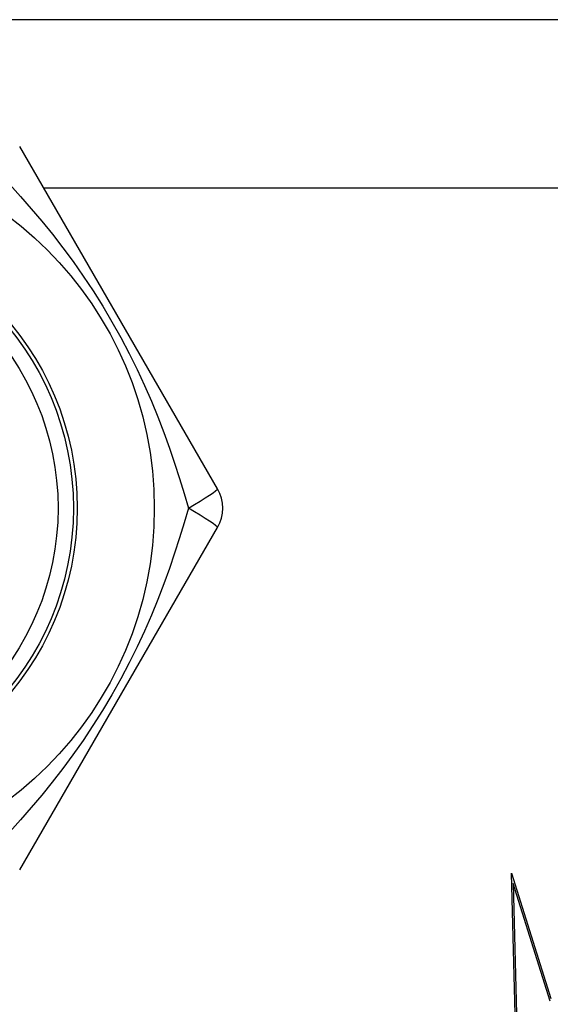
# Model space of a CAD drawing. Header units: inches. Extents: x 5 to 161, y 9 to 87.
# Tile 120 of 195: x 6.789 to 7.06, y 60.895 to 61.399. Entities that reach past the tile are written whole.
import ezdxf

# ---------------------------------------------------------------- set-up
doc = ezdxf.new("R2010")
doc.units = ezdxf.units.IN
doc.header["$MEASUREMENT"] = 0
doc.layers.add('Visible Edges(ANSI)', color=7, linetype='Continuous', lineweight=25)
doc.layers.add('Visible Tangent Edges(ANSI)', color=7, linetype='Continuous', lineweight=25)

msp = doc.modelspace()

# ---------------------------------------------------------------- linework, layer by layer
at = {"layer": 'Visible Edges(ANSI)'}
for p, q in [((8.0845, 61.39908), (6.5065, 61.39908)), ((6.88984, 61.15892), (6.78869, 61.33412)), ((6.78869, 60.96404), (6.88984, 61.13923)), ((7.04017, 60.96232), (7.06038, 60.89821)), ((7.04226, 60.88273), (7.04017, 60.96232)), ((7.06004, 60.8968), (7.04106, 60.957)), ((7.04106, 60.957), (7.04305, 60.8812))]:
    msp.add_line(p, q, dxfattribs=at)
for radius in [0.18701, 0.1378]:
    msp.add_circle((6.6705, 61.14908), radius, dxfattribs=at)
msp.add_arc((6.8728, 61.14908), 0.01969, 330, 30, dxfattribs=at)
at = {"layer": 'Visible Tangent Edges(ANSI)'}
msp.add_line((6.80084, 61.31308), (7.59305, 61.31308), dxfattribs=at)
at = {"layer": 'Visible Tangent Edges(ANSI)', "flags": 128}
for points in [[(6.78362, 61.31465), (6.78909, 61.3086), (6.79456, 61.30234), (6.8, 61.29589), (6.80539, 61.28923), (6.81072, 61.28235), (6.81597, 61.27524), (6.82114, 61.26789), (6.8262, 61.26031), (6.83113, 61.2525), (6.83588, 61.24452), (6.84042, 61.23641), (6.84471, 61.22824), (6.84875, 61.22006), (6.85253, 61.21191), (6.85605, 61.20381), (6.85934, 61.19576), (6.8624, 61.18778), (6.86527, 61.17987), (6.86794, 61.17203), (6.87044, 61.16427), (6.87279, 61.15661), (6.87499, 61.14908)], [(6.87499, 61.14908), (6.87279, 61.14155), (6.87045, 61.1339), (6.86794, 61.12613), (6.86526, 61.11827), (6.86239, 61.11034), (6.85932, 61.10234), (6.85602, 61.09428), (6.8525, 61.08618), (6.84872, 61.07803), (6.84468, 61.06986), (6.84039, 61.06169), (6.83585, 61.05359), (6.83109, 61.04559), (6.82616, 61.03778), (6.82111, 61.03021), (6.81594, 61.02287), (6.81069, 61.01577), (6.80536, 61.00889), (6.79998, 61.00224), (6.79455, 60.9958), (6.78909, 60.98956), (6.78363, 60.98351)]]:
    msp.add_lwpolyline(points, dxfattribs=at)
at = {"layer": 'Visible Tangent Edges(ANSI)'}
for radius in [0.14764, 0.14567]:
    msp.add_circle((6.6705, 61.14908), radius, dxfattribs=at)
for major_axis, start_param, end_param in [((0.01705, 0.00984), 4.809173, 6.283185), ((0.01705, -0.00984), 0, 1.474012)]:
    msp.add_ellipse((6.8728, 61.14908), major_axis=major_axis, ratio=0.056054, start_param=start_param, end_param=end_param, dxfattribs=at)

doc.saveas('drawing.dxf')
